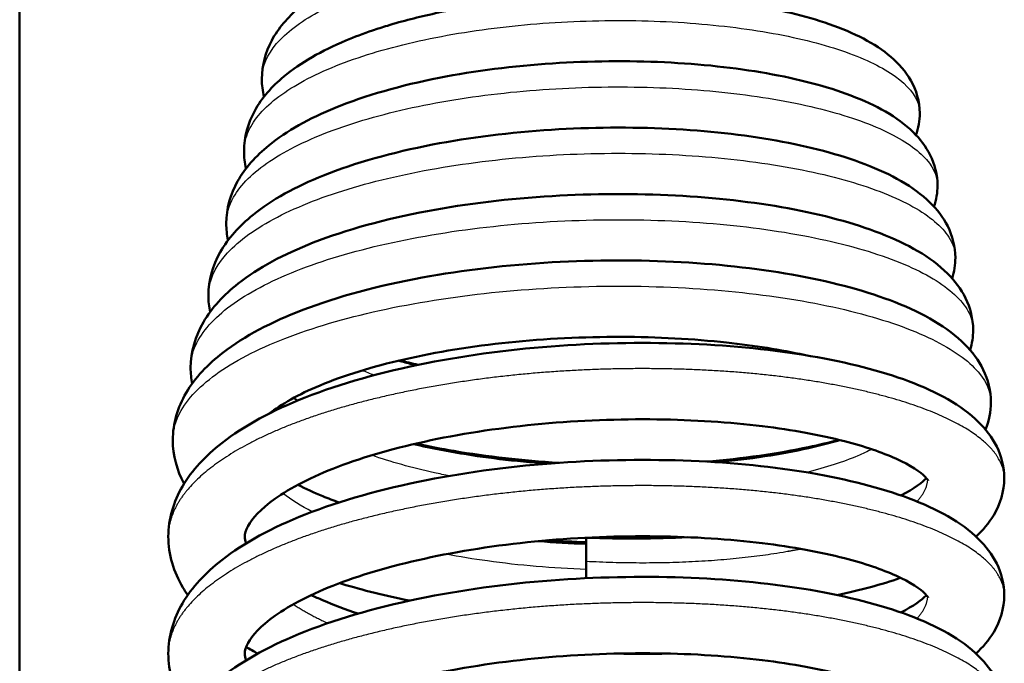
# Model space of a CAD drawing. Header units: millimetres. Extents: x 247 to 1050, y 34 to 1073.
# Tile 18 of 58: x 326 to 342, y 153 to 164. Entities that reach past the tile are written whole.
import ezdxf

# ---------------------------------------------------------------- set-up
doc = ezdxf.new("R2010")
doc.units = ezdxf.units.MM
doc.header["$LTSCALE"] = 0.75
doc.layers.add('Visible', color=7, linetype='Continuous', lineweight=50)
doc.layers.add('Visible Narrow', color=7, linetype='Continuous', lineweight=25)

msp = doc.modelspace()

# ---------------------------------------------------------------- linework, layer by layer
at = {"layer": 'Visible'}
msp.add_line((325.552, 100.994, 38.834), (325.552, 184.167, 38.834), dxfattribs=at)
at = {"layer": 'Visible', "extrusion": (-1, -9.59575e-30, 1.22465e-16)}
msp.add_arc((-155.016, 9.022, -335.177), 0.65, 109.2089, 160.3534, dxfattribs=at)
at = {"layer": 'Visible', "extrusion": (-1, -2.32467e-29, 1.22465e-16)}
msp.add_arc((-155.016, 9.022, -335.177), 0.65, 102.5831, 109.2089, dxfattribs=at)
at = {"layer": 'Visible', "extrusion": (-1, 1.19876e-28, 1.22465e-16)}
msp.add_arc((-154.874, 9.072, -335.177), 0.65, 109.2089, 115.8347, dxfattribs=at)
at = {"layer": 'Visible', "extrusion": (-1, 7.37246e-30, 1.22465e-16)}
msp.add_arc((-154.874, 9.072, -335.177), 0.65, 95.8085, 109.2089, dxfattribs=at)
at = {"layer": 'Visible'}
for points, knots in [([(329.666, 163.424, 12.872), (329.666, 163.651, 13.161), (329.728, 163.878, 13.455), (329.946, 164.287, 14.058), (330.107, 164.472, 14.372), (330.562, 164.862, 15.098), (330.892, 165.053, 15.504), (331.551, 165.338, 16.114), (331.857, 165.444, 16.345), (332.185, 165.537, 16.543)], [0, 0, 0, 0, 0.1103396, 0.1103396, 0.2282409, 0.2282409, 0.3925253, 0.3925253, 0.5107043, 0.5107043, 0.5107043, 0.5107043]), ([(329.363, 162.196, 13.3), (329.363, 162.436, 13.616), (329.431, 162.676, 13.935), (329.666, 163.104, 14.586), (329.837, 163.295, 14.923), (330.324, 163.702, 15.701), (330.681, 163.903, 16.138), (331.238, 164.137, 16.647), (331.389, 164.194, 16.772), (331.629, 164.275, 16.951), (331.713, 164.302, 17.01), (332.055, 164.407, 17.239), (332.328, 164.477, 17.391), (333.178, 164.661, 17.778), (333.799, 164.751, 17.949), (335.027, 164.85, 18.076), (335.649, 164.865, 18.043), (336.825, 164.826, 17.794), (337.395, 164.774, 17.578), (338.428, 164.61, 16.992), (338.902, 164.496, 16.614), (339.725, 164.208, 15.741), (340.078, 164.032, 15.228), (340.485, 163.683, 14.459), (340.602, 163.552, 14.205), (340.782, 163.235, 13.694), (340.841, 163.038, 13.434), (340.841, 162.842, 13.178)], [0, 0, 0, 0, 0.118809, 0.118809, 0.244093, 0.244093, 0.420174, 0.420174, 0.481292, 0.481292, 0.513067, 0.513067, 0.608677, 0.608677, 0.798475, 0.798475, 0.980212, 0.980212, 1.159229, 1.159229, 1.33986, 1.33986, 1.529666, 1.529666, 1.621204, 1.621204, 1.718114, 1.718114, 1.718114, 1.718114]), ([(329.061, 160.968, 13.726), (329.061, 161.218, 14.064), (329.132, 161.467, 14.407), (329.382, 161.915, 15.107), (329.565, 162.115, 15.471), (330.087, 162.541, 16.307), (330.47, 162.752, 16.772), (331.422, 163.142, 17.634), (332.027, 163.314, 18.021), (333.282, 163.561, 18.541), (333.942, 163.645, 18.697), (335.236, 163.73, 18.787), (335.887, 163.736, 18.731), (337.115, 163.678, 18.429), (337.708, 163.614, 18.181), (338.776, 163.425, 17.529), (339.263, 163.298, 17.115), (340.102, 162.978, 16.164), (340.458, 162.784, 15.609), (340.844, 162.406, 14.817), (340.945, 162.277, 14.576), (341.096, 161.974, 14.093), (341.143, 161.794, 13.847), (341.143, 161.614, 13.604)], [0, 0, 0, 0, 0.125999, 0.125999, 0.260347, 0.260347, 0.448072, 0.448072, 0.663055, 0.663055, 0.86223, 0.86223, 1.053123, 1.053123, 1.241922, 1.241922, 1.432898, 1.432898, 1.634279, 1.634279, 1.720734, 1.720734, 1.811443, 1.811443, 1.811443, 1.811443]), ([(328.758, 159.741, 14.155), (328.758, 159.999, 14.512), (328.833, 160.255, 14.874), (329.093, 160.719, 15.618), (329.286, 160.928, 16.005), (329.837, 161.373, 16.895), (330.242, 161.593, 17.388), (331.247, 161.997, 18.295), (331.882, 162.175, 18.7), (333.198, 162.43, 19.245), (333.891, 162.516, 19.408), (335.25, 162.603, 19.502), (335.934, 162.608, 19.443), (337.223, 162.544, 19.126), (337.847, 162.476, 18.865), (338.969, 162.275, 18.179), (339.481, 162.14, 17.744), (340.36, 161.803, 16.745), (340.732, 161.599, 16.164), (341.134, 161.208, 15.325), (341.239, 161.073, 15.07), (341.397, 160.758, 14.554), (341.446, 160.572, 14.291), (341.446, 160.386, 14.031)], [0, 0, 0, 0, 0.13202, 0.13202, 0.274284, 0.274284, 0.472984, 0.472984, 0.698083, 0.698083, 0.907088, 0.907088, 1.107594, 1.107594, 1.30607, 1.30607, 1.506809, 1.506809, 1.717869, 1.717869, 1.809396, 1.809396, 1.905279, 1.905279, 1.905279, 1.905279]), ([(328.456, 158.514, 14.584), (328.456, 158.784, 14.968), (328.537, 159.055, 15.358), (328.816, 159.537, 16.153), (329.019, 159.753, 16.564), (329.605, 160.215, 17.506), (330.037, 160.445, 18.03), (331.101, 160.862, 18.977), (331.766, 161.044, 19.396), (333.145, 161.304, 19.957), (333.87, 161.391, 20.124), (335.295, 161.476, 20.216), (336.012, 161.479, 20.15), (337.364, 161.407, 19.811), (338.017, 161.333, 19.534), (339.191, 161.118, 18.809), (339.725, 160.974, 18.349), (340.639, 160.618, 17.297), (341.025, 160.403, 16.686), (341.435, 159.995, 15.807), (341.541, 159.857, 15.541), (341.7, 159.536, 15.004), (341.748, 159.348, 14.731), (341.748, 159.159, 14.461)], [0, 0, 0, 0, 0.141122, 0.141122, 0.291158, 0.291158, 0.501685, 0.501685, 0.73652, 0.73652, 0.955063, 0.955063, 1.165466, 1.165466, 1.373861, 1.373861, 1.584524, 1.584524, 1.805489, 1.805489, 1.900116, 1.900116, 1.998998, 1.998998, 1.998998, 1.998998]), ([(328.153, 157.285, 15.009), (328.153, 157.566, 15.418), (328.237, 157.845, 15.832), (328.532, 158.348, 16.677), (328.748, 158.574, 17.117), (329.37, 159.055, 18.117), (329.829, 159.294, 18.668), (330.95, 159.724, 19.656), (331.645, 159.911, 20.089), (333.085, 160.176, 20.667), (333.841, 160.265, 20.838), (335.329, 160.349, 20.929), (336.079, 160.35, 20.859), (337.494, 160.271, 20.5), (338.176, 160.192, 20.208), (339.403, 159.963, 19.444), (339.96, 159.811, 18.961), (340.912, 159.436, 17.856), (341.312, 159.21, 17.215), (341.734, 158.785, 16.294), (341.842, 158.643, 16.017), (342.002, 158.315, 15.456), (342.051, 158.124, 15.17), (342.051, 157.931, 14.887)], [0, 0, 0, 0, 0.148636, 0.148636, 0.308107, 0.308107, 0.530197, 0.530197, 0.774617, 0.774617, 1.002395, 1.002395, 1.222522, 1.222522, 1.44079, 1.44079, 1.661407, 1.661407, 1.892553, 1.892553, 1.990856, 1.990856, 2.093388, 2.093388, 2.093388, 2.093388]), ([(328.077, 155.647, 15.633), (328.077, 155.944, 16.061), (328.166, 156.241, 16.495), (328.479, 156.777, 17.378), (328.709, 157.019, 17.834), (329.364, 157.532, 18.854), (329.845, 157.79, 19.407), (331.002, 158.247, 20.38), (331.71, 158.444, 20.8), (333.177, 158.735, 21.355), (333.951, 158.836, 21.513), (335.47, 158.941, 21.577), (336.235, 158.951, 21.49), (337.675, 158.892, 21.094), (338.368, 158.822, 20.782), (339.617, 158.607, 19.975), (340.182, 158.463, 19.464), (341.143, 158.103, 18.307), (341.546, 157.884, 17.643), (341.964, 157.471, 16.696), (342.07, 157.334, 16.416), (342.229, 157.016, 15.854), (342.277, 156.829, 15.569), (342.277, 156.641, 15.286)], [0, 0, 0, 0, 0.156441, 0.156441, 0.323689, 0.323689, 0.551414, 0.551414, 0.797716, 0.797716, 1.030097, 1.030097, 1.254963, 1.254963, 1.47839, 1.47839, 1.705488, 1.705488, 1.942277, 1.942277, 2.040006, 2.040006, 2.141822, 2.141822, 2.141822, 2.141822]), ([(338.878, 158.734, 19.581), (338.48, 158.821, 19.902), (338.032, 158.893, 20.172), (336.996, 159.006, 20.628), (336.382, 159.039, 20.791), (335.133, 159.042, 20.93), (334.482, 159.01, 20.901), (333.237, 158.882, 20.651), (332.628, 158.783, 20.425), (331.545, 158.535, 19.807), (331.053, 158.383, 19.409), (330.287, 158.063, 18.52), (329.989, 157.893, 18.027), (329.791, 157.737, 17.5)], [0.534496, 0.534496, 0.534496, 0.534496, 0.689677, 0.689677, 0.875854, 0.875854, 1.06668, 1.06668, 1.25853, 1.25853, 1.448275, 1.448275, 1.623324, 1.623324, 1.623324, 1.623324]), ([(331.989, 158.637, 9.785), (332.062, 158.616, 9.733), (332.137, 158.596, 9.683), (332.238, 158.571, 9.618), (332.264, 158.564, 9.602), (332.29, 158.558, 9.586)], [0.5123818, 0.5123818, 0.5123818, 0.5123818, 0.53998484, 0.53998484, 0.54929069, 0.54929069, 0.54929069, 0.54929069]), ([(340.984, 156.599, 16.063), (340.984, 156.599, 16.356), (340.972, 156.623, 16.647), (340.858, 156.739, 17.477), (340.687, 156.86, 18.008), (340.205, 157.076, 18.928), (339.906, 157.179, 19.336), (339.157, 157.371, 20.114), (338.681, 157.461, 20.476), (337.612, 157.591, 21.07), (336.999, 157.631, 21.295), (335.735, 157.646, 21.552), (335.067, 157.622, 21.584), (333.77, 157.503, 21.445), (333.124, 157.407, 21.271), (331.952, 157.159, 20.742), (331.409, 157.005, 20.381), (330.516, 156.664, 19.529), (330.148, 156.473, 19.032), (329.645, 156.116, 17.982), (329.495, 155.947, 17.418), (329.388, 155.75, 16.446), (329.377, 155.696, 16.038), (329.377, 155.647, 15.633)], [0.077432, 0.077432, 0.077432, 0.077432, 0.164692, 0.164692, 0.33105, 0.33105, 0.48291, 0.48291, 0.660271, 0.660271, 0.85169, 0.85169, 1.047346, 1.047346, 1.244617, 1.244617, 1.440147, 1.440147, 1.628718, 1.628718, 1.805501, 1.805501, 1.928183, 1.928183, 1.928183, 1.928183]), ([(332.247, 157.218, 9.701), (332.699, 157.113, 9.441), (333.196, 157.027, 9.241), (333.973, 156.933, 9.044), (334.247, 156.907, 8.995), (334.522, 156.887, 8.965)], [0.5935465, 0.5935465, 0.5935465, 0.5935465, 0.7529268, 0.7529268, 0.8358706, 0.8358706, 0.8358706, 0.8358706]), ([(334.709, 156.901, 8.801), (334.101, 156.938, 8.84), (333.494, 157.005, 8.964), (332.707, 157.139, 9.242), (332.491, 157.18, 9.331), (332.282, 157.226, 9.432)], [1.0311868, 1.0311868, 1.0311868, 1.0311868, 1.213951, 1.213951, 1.2847321, 1.2847321, 1.2847321, 1.2847321]), ([(339.467, 157.291, 10.394), (339.303, 157.247, 10.254), (339.131, 157.205, 10.12), (338.426, 157.055, 9.625), (337.831, 156.971, 9.326), (337.209, 156.921, 9.121)], [0.5159009, 0.5159009, 0.5159009, 0.5159009, 0.5819707, 0.5819707, 0.7784197, 0.7784197, 0.7784197, 0.7784197]), ([(337.387, 156.911, 9.347), (337.952, 156.963, 9.569), (338.487, 157.046, 9.882), (339.138, 157.192, 10.421), (339.316, 157.238, 10.59), (339.482, 157.287, 10.77)], [1.1267267, 1.1267267, 1.1267267, 1.1267267, 1.3094588, 1.3094588, 1.3838498, 1.3838498, 1.3838498, 1.3838498]), ([(328.077, 153.659, 16.325), (328.077, 153.956, 16.753), (328.166, 154.253, 17.188), (328.479, 154.789, 18.07), (328.709, 155.031, 18.527), (329.364, 155.544, 19.547), (329.845, 155.802, 20.1), (331.002, 156.259, 21.073), (331.71, 156.456, 21.492), (333.177, 156.747, 22.048), (333.951, 156.848, 22.206), (335.47, 156.953, 22.269), (336.235, 156.963, 22.183), (337.675, 156.904, 21.787), (338.368, 156.834, 21.475), (339.617, 156.619, 20.668), (340.182, 156.475, 20.157), (341.143, 156.115, 19), (341.546, 155.896, 18.336), (341.964, 155.483, 17.388), (342.07, 155.346, 17.109), (342.229, 155.028, 16.547), (342.277, 154.84, 16.262), (342.277, 154.653, 15.979)], [0, 0, 0, 0, 0.156441, 0.156441, 0.323689, 0.323689, 0.551414, 0.551414, 0.797716, 0.797716, 1.030097, 1.030097, 1.254963, 1.254963, 1.47839, 1.47839, 1.705488, 1.705488, 1.942277, 1.942277, 2.040006, 2.040006, 2.141822, 2.141822, 2.141822, 2.141822]), ([(340.518, 156.347, 12.249), (340.518, 156.347, 12.249), (340.519, 156.347, 12.25), (340.75, 156.46, 12.736), (340.899, 156.578, 13.271), (340.954, 156.641, 13.815)], [0.1855014, 0.1855014, 0.1855014, 0.1855014, 0.1857563, 0.1857563, 0.3504881, 0.3504881, 0.3504881, 0.3504881]), ([(342.277, 156.641, 15.286), (342.277, 156.417, 14.949), (342.207, 156.195, 14.607), (342.016, 155.875, 14.01), (341.913, 155.755, 13.754), (341.797, 155.647, 13.5)], [0, 0, 0, 0, 0.1214535, 0.1214535, 0.2111738, 0.2111738, 0.2111738, 0.2111738]), ([(330.279, 156.527, 11.565), (330.407, 156.461, 11.371), (330.549, 156.395, 11.185), (330.791, 156.296, 10.912), (330.883, 156.261, 10.815), (330.978, 156.227, 10.722)], [0.3680877, 0.3680877, 0.3680877, 0.3680877, 0.4403064, 0.4403064, 0.4814913, 0.4814913, 0.4814913, 0.4814913]), ([(328.407, 154.653, 14.107), (328.378, 154.694, 14.179), (328.351, 154.737, 14.25), (328.17, 155.043, 14.755), (328.077, 155.344, 15.197), (328.077, 155.647, 15.633)], [1.9564483, 1.9564483, 1.9564483, 1.9564483, 1.9826971, 1.9826971, 2.1417719, 2.1417719, 2.1417719, 2.1417719]), ([(340.984, 154.611, 16.756), (340.984, 154.611, 17.048), (340.972, 154.635, 17.34), (340.858, 154.751, 18.169), (340.687, 154.871, 18.701), (340.205, 155.088, 19.621), (339.906, 155.191, 20.029), (339.157, 155.383, 20.807), (338.681, 155.473, 21.169), (337.612, 155.603, 21.762), (336.999, 155.643, 21.987), (335.735, 155.658, 22.245), (335.067, 155.634, 22.276), (333.77, 155.515, 22.138), (333.124, 155.419, 21.964), (331.952, 155.171, 21.435), (331.409, 155.017, 21.074), (330.516, 154.676, 20.221), (330.148, 154.485, 19.724), (329.645, 154.128, 18.674), (329.495, 153.959, 18.111), (329.388, 153.762, 17.138), (329.377, 153.708, 16.731), (329.377, 153.659, 16.325)], [0.077432, 0.077432, 0.077432, 0.077432, 0.164692, 0.164692, 0.33105, 0.33105, 0.48291, 0.48291, 0.660271, 0.660271, 0.85169, 0.85169, 1.047346, 1.047346, 1.244617, 1.244617, 1.440147, 1.440147, 1.628718, 1.628718, 1.805501, 1.805501, 1.928183, 1.928183, 1.928183, 1.928183]), ([(328.077, 151.671, 17.018), (328.077, 151.968, 17.446), (328.166, 152.265, 17.88), (328.479, 152.801, 18.763), (328.709, 153.043, 19.219), (329.364, 153.556, 20.239), (329.845, 153.814, 20.792), (331.002, 154.271, 21.765), (331.71, 154.468, 22.185), (333.177, 154.759, 22.74), (333.951, 154.86, 22.899), (335.47, 154.965, 22.962), (336.235, 154.975, 22.875), (337.675, 154.916, 22.479), (338.368, 154.846, 22.167), (339.617, 154.631, 21.361), (340.182, 154.487, 20.85), (341.143, 154.127, 19.693), (341.546, 153.908, 19.028), (341.964, 153.495, 18.081), (342.07, 153.358, 17.802), (342.229, 153.04, 17.24), (342.277, 152.852, 16.954), (342.277, 152.665, 16.672)], [0, 0, 0, 0, 0.156441, 0.156441, 0.323689, 0.323689, 0.551414, 0.551414, 0.797716, 0.797716, 1.030097, 1.030097, 1.254963, 1.254963, 1.47839, 1.47839, 1.705488, 1.705488, 1.942277, 1.942277, 2.040006, 2.040006, 2.141822, 2.141822, 2.141822, 2.141822]), ([(340.518, 154.946, 11.517), (340.516, 154.945, 11.514), (340.513, 154.945, 11.512), (340.192, 154.833, 11.146), (339.832, 154.735, 10.808), (339.44, 154.653, 10.509)], [0.4576433, 0.4576433, 0.4576433, 0.4576433, 0.4587151, 0.4587151, 0.607494, 0.607494, 0.607494, 0.607494]), ([(332.177, 154.558, 9.7), (331.771, 154.64, 9.882), (331.384, 154.736, 10.102), (331.012, 154.848, 10.36), (330.999, 154.852, 10.369), (330.987, 154.855, 10.378)], [0.3096745, 0.3096745, 0.3096745, 0.3096745, 0.4446775, 0.4446775, 0.4494833, 0.4494833, 0.4494833, 0.4494833]), ([(330.505, 154.653, 11.805), (330.567, 154.623, 11.728), (330.632, 154.594, 11.653), (330.884, 154.486, 11.377), (331.087, 154.41, 11.186), (331.304, 154.338, 11.012)], [0.4197401, 0.4197401, 0.4197401, 0.4197401, 0.4506737, 0.4506737, 0.5364164, 0.5364164, 0.5364164, 0.5364164]), ([(340.518, 154.359, 12.941), (340.739, 154.466, 13.404), (340.884, 154.577, 13.909), (340.948, 154.646, 14.451), (340.951, 154.649, 14.479), (340.954, 154.653, 14.508)], [1.6162317, 1.6162317, 1.6162317, 1.6162317, 1.7726953, 1.7726953, 1.7812733, 1.7812733, 1.7812733, 1.7812733]), ([(342.277, 154.653, 15.979), (342.277, 154.429, 15.642), (342.207, 154.207, 15.299), (342.016, 153.887, 14.703), (341.913, 153.767, 14.447), (341.797, 153.659, 14.192)], [0, 0, 0, 0, 0.1214535, 0.1214535, 0.2111738, 0.2111738, 0.2111738, 0.2111738]), ([(328.407, 152.665, 14.8), (328.378, 152.706, 14.871), (328.351, 152.749, 14.943), (328.17, 153.054, 15.448), (328.077, 153.356, 15.89), (328.077, 153.659, 16.325)], [1.9564483, 1.9564483, 1.9564483, 1.9564483, 1.9826971, 1.9826971, 2.1417719, 2.1417719, 2.1417719, 2.1417719]), ([(340.984, 152.623, 17.448), (340.984, 152.623, 17.741), (340.972, 152.647, 18.032), (340.858, 152.763, 18.862), (340.687, 152.883, 19.394), (340.205, 153.1, 20.313), (339.906, 153.203, 20.721), (339.157, 153.395, 21.5), (338.681, 153.485, 21.862), (337.612, 153.615, 22.455), (336.999, 153.655, 22.68), (335.735, 153.67, 22.938), (335.067, 153.646, 22.969), (333.77, 153.527, 22.83), (333.124, 153.431, 22.657), (331.952, 153.183, 22.128), (331.409, 153.029, 21.767), (330.516, 152.688, 20.914), (330.148, 152.497, 20.417), (329.645, 152.14, 19.367), (329.495, 151.971, 18.804), (329.388, 151.774, 17.831), (329.377, 151.72, 17.424), (329.377, 151.671, 17.018)], [0.077432, 0.077432, 0.077432, 0.077432, 0.164692, 0.164692, 0.33105, 0.33105, 0.48291, 0.48291, 0.660271, 0.660271, 0.85169, 0.85169, 1.047346, 1.047346, 1.244617, 1.244617, 1.440147, 1.440147, 1.628718, 1.628718, 1.805501, 1.805501, 1.928183, 1.928183, 1.928183, 1.928183])]:
    msp.add_open_spline(points, degree=3, knots=knots, dxfattribs=at)
for points in [[(329.702, 163.12, 12.48), (329.678, 163.219, 12.611), (329.666, 163.321, 12.742), (329.666, 163.424, 12.872)], [(340.841, 162.842, 13.178), (340.841, 162.715, 13.013), (340.817, 162.589, 12.847), (340.775, 162.471, 12.679)], [(329.397, 161.901, 12.907), (329.375, 161.998, 13.039), (329.363, 162.097, 13.17), (329.363, 162.196, 13.3)], [(341.143, 161.614, 13.604), (341.143, 161.491, 13.439), (341.122, 161.368, 13.273), (341.083, 161.253, 13.105)], [(329.091, 160.682, 13.336), (329.071, 160.776, 13.466), (329.061, 160.872, 13.597), (329.061, 160.968, 13.726)], [(341.446, 160.386, 14.031), (341.446, 160.267, 13.865), (341.426, 160.147, 13.698), (341.39, 160.035, 13.53)], [(328.786, 159.462, 13.766), (328.768, 159.554, 13.896), (328.758, 159.647, 14.026), (328.758, 159.741, 14.155)], [(341.748, 159.159, 14.461), (341.748, 159.043, 14.294), (341.73, 158.926, 14.126), (341.697, 158.816, 13.957)], [(332.323, 158.565, 9.305), (332.216, 158.589, 9.358), (332.112, 158.615, 9.414), (332.009, 158.641, 9.473)], [(332.177, 158.586, -37.981), (332.177, 158.59, -37.982), (332.177, 158.595, -37.983), (332.177, 158.599, -37.983)], [(328.481, 158.244, 14.196), (328.465, 158.333, 14.326), (328.456, 158.423, 14.455), (328.456, 158.514, 14.584)], [(330.202, 158.002, 11.884), (330.225, 157.987, 11.836), (330.248, 157.972, 11.788), (330.272, 157.957, 11.741)], [(342.051, 157.931, 14.887), (342.051, 157.771, 14.652), (342.017, 157.611, 14.415), (341.958, 157.465, 14.176)], [(328.345, 156.546, 13.885), (328.224, 156.773, 14.259), (328.153, 157.029, 14.636), (328.153, 157.285, 15.009)], [(338.177, 157.03, -37.693), (338.177, 157.022, -37.692), (338.177, 157.014, -37.691), (338.177, 157.007, -37.689)], [(329.377, 155.647, 15.633), (329.377, 155.613, 15.356), (329.383, 155.578, 15.079), (329.4, 155.533, 14.804)], [(334.363, 155.569, 9.124), (334.633, 155.548, 9.089), (334.906, 155.533, 9.071), (335.177, 155.524, 9.072)], [(335.177, 155.551, 8.93), (334.96, 155.558, 8.928), (334.742, 155.569, 8.937), (334.525, 155.584, 8.956)], [(336.902, 155.636, 9.452), (336.344, 155.608, 9.306), (335.768, 155.605, 9.234), (335.189, 155.628, 9.238)], [(329.597, 153.659, 12.184), (329.529, 153.696, 12.262), (329.463, 153.734, 12.341), (329.399, 153.773, 12.422)], [(329.377, 153.659, 16.325), (329.377, 153.625, 16.049), (329.383, 153.59, 15.771), (329.4, 153.544, 15.496)], [(335.705, 153.659, 9.743), (335.995, 153.652, 9.771), (336.285, 153.652, 9.819), (336.57, 153.659, 9.887)]]:
    msp.add_open_spline(points, degree=3, dxfattribs=at)
at = {"layer": 'Visible Narrow'}
for points, knots in [([(329.666, 163.424, 12.872), (329.666, 163.429, 12.887), (329.666, 163.435, 12.902), (329.666, 163.441, 12.917), (329.67, 163.638, 13.421), (329.755, 163.835, 13.924), (329.917, 164.024, 14.404), (330.078, 164.212, 14.884), (330.315, 164.393, 15.34), (330.618, 164.558, 15.754), (330.921, 164.724, 16.167), (331.29, 164.875, 16.538), (331.708, 165.005, 16.849), (331.791, 165.031, 16.911), (331.877, 165.056, 16.971), (331.964, 165.08, 17.029)], [0.87476982, 0.87476982, 0.87476982, 0.87476982, 0.875, 0.875, 0.875, 0.8828125, 0.8828125, 0.8828125, 0.890625, 0.890625, 0.890625, 0.8984375, 0.8984375, 0.8984375, 0.89999987, 0.89999987, 0.89999987, 0.89999987]), ([(329.363, 162.196, 13.3), (329.363, 162.271, 13.493), (329.374, 162.346, 13.685), (329.396, 162.42, 13.876), (329.457, 162.626, 14.405), (329.601, 162.828, 14.924), (329.823, 163.02, 15.412), (330.045, 163.211, 15.9), (330.345, 163.392, 16.356), (330.709, 163.554, 16.761), (331.072, 163.717, 17.166), (331.5, 163.862, 17.519), (331.974, 163.983, 17.806), (332.447, 164.104, 18.093), (332.966, 164.202, 18.313), (333.508, 164.274, 18.456), (334.049, 164.346, 18.6), (334.614, 164.391, 18.668), (335.177, 164.408, 18.657), (335.741, 164.426, 18.646), (336.303, 164.416, 18.556), (336.839, 164.38, 18.391), (337.376, 164.344, 18.226), (337.886, 164.282, 17.986), (338.35, 164.198, 17.681), (338.813, 164.113, 17.377), (339.23, 164.006, 17.008), (339.581, 163.882, 16.59), (339.932, 163.758, 16.172), (340.218, 163.617, 15.706), (340.427, 163.466, 15.211), (340.636, 163.315, 14.716), (340.768, 163.154, 14.192), (340.818, 162.991, 13.662), (340.833, 162.941, 13.501), (340.841, 162.892, 13.339), (340.841, 162.842, 13.178)], [0.70811732, 0.70811732, 0.70811732, 0.70811732, 0.7109375, 0.7109375, 0.7109375, 0.71875, 0.71875, 0.71875, 0.7265625, 0.7265625, 0.7265625, 0.734375, 0.734375, 0.734375, 0.7421875, 0.7421875, 0.7421875, 0.75, 0.75, 0.75, 0.7578125, 0.7578125, 0.7578125, 0.765625, 0.765625, 0.765625, 0.7734375, 0.7734375, 0.7734375, 0.78125, 0.78125, 0.78125, 0.7890625, 0.7890625, 0.7890625, 0.7914365, 0.7914365, 0.7914365, 0.7914365]), ([(329.061, 160.968, 13.726), (329.061, 161.119, 14.115), (329.103, 161.269, 14.504), (329.187, 161.416, 14.884), (329.309, 161.629, 15.432), (329.518, 161.835, 15.962), (329.804, 162.027, 16.451), (330.09, 162.219, 16.941), (330.454, 162.397, 17.389), (330.879, 162.554, 17.778), (331.304, 162.71, 18.167), (331.791, 162.846, 18.495), (332.319, 162.957, 18.75), (332.846, 163.067, 19.004), (333.414, 163.151, 19.184), (333.997, 163.207, 19.283), (334.581, 163.263, 19.381), (335.18, 163.29, 19.398), (335.769, 163.288, 19.332), (336.358, 163.287, 19.266), (336.938, 163.257, 19.117), (337.482, 163.2, 18.893), (338.027, 163.143, 18.668), (338.536, 163.06, 18.368), (338.989, 162.955, 18.004), (339.442, 162.85, 17.641), (339.838, 162.723, 17.214), (340.161, 162.58, 16.743), (340.484, 162.438, 16.272), (340.734, 162.279, 15.756), (340.9, 162.113, 15.218), (341.061, 161.952, 14.694), (341.143, 161.783, 14.149), (341.143, 161.614, 13.604)], [0.54145326, 0.54145326, 0.54145326, 0.54145326, 0.546875, 0.546875, 0.546875, 0.5546875, 0.5546875, 0.5546875, 0.5625, 0.5625, 0.5625, 0.5703125, 0.5703125, 0.5703125, 0.578125, 0.578125, 0.578125, 0.5859375, 0.5859375, 0.5859375, 0.59375, 0.59375, 0.59375, 0.6015625, 0.6015625, 0.6015625, 0.609375, 0.609375, 0.609375, 0.6171875, 0.6171875, 0.6171875, 0.62478734, 0.62478734, 0.62478734, 0.62478734]), ([(328.758, 159.741, 14.155), (328.758, 159.747, 14.17), (328.758, 159.752, 14.185), (328.758, 159.758, 14.2), (328.763, 159.985, 14.788), (328.861, 160.211, 15.376), (329.048, 160.427, 15.936), (329.235, 160.644, 16.496), (329.511, 160.852, 17.029), (329.864, 161.042, 17.513), (330.216, 161.231, 17.996), (330.645, 161.404, 18.43), (331.132, 161.553, 18.795), (331.619, 161.701, 19.16), (332.164, 161.826, 19.456), (332.743, 161.922, 19.671), (333.322, 162.019, 19.886), (333.935, 162.087, 20.019), (334.555, 162.125, 20.066), (335.176, 162.162, 20.112), (335.804, 162.17, 20.072), (336.413, 162.147, 19.946), (337.022, 162.125, 19.821), (337.612, 162.073, 19.61), (338.157, 161.995, 19.323), (338.702, 161.916, 19.036), (339.202, 161.812, 18.674), (339.636, 161.686, 18.25), (340.071, 161.56, 17.827), (340.439, 161.413, 17.344), (340.726, 161.252, 16.82), (341.013, 161.091, 16.297), (341.219, 160.917, 15.734), (341.334, 160.737, 15.156), (341.408, 160.621, 14.785), (341.446, 160.504, 14.408), (341.446, 160.386, 14.031)], [0.37480238, 0.37480238, 0.37480238, 0.37480238, 0.375, 0.375, 0.375, 0.3828125, 0.3828125, 0.3828125, 0.390625, 0.390625, 0.390625, 0.3984375, 0.3984375, 0.3984375, 0.40625, 0.40625, 0.40625, 0.4140625, 0.4140625, 0.4140625, 0.421875, 0.421875, 0.421875, 0.4296875, 0.4296875, 0.4296875, 0.4375, 0.4375, 0.4375, 0.4453125, 0.4453125, 0.4453125, 0.453125, 0.453125, 0.453125, 0.45813326, 0.45813326, 0.45813326, 0.45813326]), ([(328.456, 158.514, 14.584), (328.456, 158.598, 14.804), (328.468, 158.682, 15.024), (328.493, 158.766, 15.243), (328.562, 159.001, 15.855), (328.729, 159.233, 16.458), (328.985, 159.451, 17.023), (329.241, 159.67, 17.589), (329.587, 159.876, 18.118), (330.007, 160.061, 18.588), (330.427, 160.246, 19.058), (330.922, 160.411, 19.468), (331.469, 160.548, 19.802), (332.017, 160.686, 20.135), (332.617, 160.797, 20.391), (333.244, 160.877, 20.56), (333.871, 160.957, 20.728), (334.525, 161.007, 20.808), (335.177, 161.024, 20.797), (335.83, 161.042, 20.786), (336.481, 161.028, 20.683), (337.103, 160.983, 20.494), (337.724, 160.939, 20.304), (338.317, 160.864, 20.028), (338.854, 160.763, 19.677), (339.392, 160.662, 19.326), (339.875, 160.535, 18.9), (340.282, 160.388, 18.417), (340.69, 160.242, 17.934), (341.022, 160.075, 17.395), (341.265, 159.897, 16.822), (341.509, 159.719, 16.249), (341.663, 159.53, 15.643), (341.721, 159.337, 15.029), (341.739, 159.278, 14.84), (341.748, 159.219, 14.651), (341.748, 159.159, 14.461)], [0.20814705, 0.20814705, 0.20814705, 0.20814705, 0.2109375, 0.2109375, 0.2109375, 0.21875, 0.21875, 0.21875, 0.2265625, 0.2265625, 0.2265625, 0.234375, 0.234375, 0.234375, 0.2421875, 0.2421875, 0.2421875, 0.25, 0.25, 0.25, 0.2578125, 0.2578125, 0.2578125, 0.265625, 0.265625, 0.265625, 0.2734375, 0.2734375, 0.2734375, 0.28125, 0.28125, 0.28125, 0.2890625, 0.2890625, 0.2890625, 0.2914677, 0.2914677, 0.2914677, 0.2914677]), ([(328.153, 157.285, 15.009), (328.153, 157.455, 15.454), (328.201, 157.625, 15.899), (328.297, 157.792, 16.334), (328.436, 158.033, 16.965), (328.675, 158.267, 17.575), (329.003, 158.485, 18.138), (329.332, 158.703, 18.702), (329.749, 158.904, 19.219), (330.237, 159.082, 19.667), (330.726, 159.259, 20.115), (331.285, 159.413, 20.495), (331.891, 159.537, 20.789), (332.497, 159.661, 21.083), (333.149, 159.755, 21.292), (333.82, 159.817, 21.406), (334.491, 159.878, 21.521), (335.18, 159.907, 21.542), (335.858, 159.903, 21.468), (336.536, 159.898, 21.393), (337.203, 159.861, 21.224), (337.829, 159.793, 20.968), (338.456, 159.725, 20.711), (339.043, 159.627, 20.367), (339.565, 159.503, 19.95), (340.087, 159.379, 19.533), (340.543, 159.23, 19.044), (340.916, 159.063, 18.503), (341.288, 158.896, 17.961), (341.576, 158.711, 17.369), (341.768, 158.517, 16.75), (341.955, 158.327, 16.145), (342.051, 158.129, 15.516), (342.051, 157.931, 14.887)], [0.04148028, 0.04148028, 0.04148028, 0.04148028, 0.046875, 0.046875, 0.046875, 0.0546875, 0.0546875, 0.0546875, 0.0625, 0.0625, 0.0625, 0.0703125, 0.0703125, 0.0703125, 0.078125, 0.078125, 0.078125, 0.0859375, 0.0859375, 0.0859375, 0.09375, 0.09375, 0.09375, 0.1015625, 0.1015625, 0.1015625, 0.109375, 0.109375, 0.109375, 0.1171875, 0.1171875, 0.1171875, 0.12481543, 0.12481543, 0.12481543, 0.12481543]), ([(340.029, 157.13, 12.264), (339.954, 157.092, 12.137), (339.873, 157.054, 12.013), (339.788, 157.018, 11.893), (339.54, 156.914, 11.543), (339.249, 156.82, 11.223), (338.923, 156.738, 10.939)], [0.138441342, 0.138441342, 0.138441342, 0.138441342, 0.140625, 0.140625, 0.140625, 0.146946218, 0.146946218, 0.146946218, 0.146946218]), ([(332.854, 156.678, 10.022), (332.767, 156.695, 10.06), (332.682, 156.713, 10.1), (332.597, 156.731, 10.143), (332.213, 156.816, 10.335), (331.855, 156.916, 10.571), (331.533, 157.028, 10.843)], [0.178288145, 0.178288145, 0.178288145, 0.178288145, 0.1796875, 0.1796875, 0.1796875, 0.186043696, 0.186043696, 0.186043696, 0.186043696]), ([(335.177, 155.088, 9.685), (334.608, 155.109, 9.683), (334.04, 155.157, 9.761), (333.498, 155.232, 9.914), (333.258, 155.265, 9.982), (333.022, 155.304, 10.065), (332.794, 155.347, 10.161)], [0, 0, 0, 0, 0.0078125, 0.0078125, 0.0078125, 0.01127529, 0.01127529, 0.01127529, 0.01127529])]:
    msp.add_open_spline(points, degree=3, knots=knots, dxfattribs=at)
for points, weights, knots in [([(342.277, 156.641, 15.286), (342.277, 156.96, 16.366), (341.93, 157.263, 17.393), (341.217, 157.886, 19.499), (339.351, 158.232, 20.814), (337.484, 158.579, 22.129), (335.177, 158.48, 22.164), (332.871, 158.38, 22.199), (331.004, 157.835, 20.953), (329.138, 157.289, 19.707), (328.425, 156.468, 17.67), (328.077, 156.068, 16.677), (328.077, 155.647, 15.633)], [0.975528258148, 0.975528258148, 1, 0.951056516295, 1, 0.951056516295, 1, 0.951056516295, 1, 0.951056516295, 1, 0.975528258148, 0.975528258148], [0.01315789, 0.01315789, 0.01315789, 0.01578947, 0.01578947, 0.02105263, 0.02105263, 0.02631579, 0.02631579, 0.03157895, 0.03157895, 0.03684211, 0.03684211, 0.03947368, 0.03947368, 0.03947368]), ([(342.277, 154.653, 15.979), (342.277, 154.972, 17.059), (341.93, 155.275, 18.085), (341.217, 155.898, 20.192), (339.351, 156.244, 21.507), (337.484, 156.591, 22.822), (335.177, 156.492, 22.857), (332.871, 156.392, 22.891), (331.004, 155.847, 21.646), (329.138, 155.301, 20.4), (328.425, 154.48, 18.362), (328.077, 154.08, 17.369), (328.077, 153.659, 16.325)], [0.975528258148, 0.975528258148, 1, 0.951056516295, 1, 0.951056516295, 1, 0.951056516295, 1, 0.951056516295, 1, 0.975528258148, 0.975528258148], [0.06578947, 0.06578947, 0.06578947, 0.06842105, 0.06842105, 0.07368421, 0.07368421, 0.07894737, 0.07894737, 0.08421053, 0.08421053, 0.08947368, 0.08947368, 0.09210526, 0.09210526, 0.09210526]), ([(335.177, 155.229, 9.636), (337.062, 155.13, 9.671), (338.587, 155.395, 10.751), (338.705, 155.416, 10.836), (338.82, 155.438, 10.925)], [1, 0.951056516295, 1, 0.996004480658, 0.992661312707], [0, 0, 0, 0.005263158, 0.005263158, 0.005692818, 0.005692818, 0.005692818]), ([(342.277, 152.665, 16.672), (342.277, 152.984, 17.751), (341.93, 153.287, 18.778), (341.217, 153.91, 20.885), (339.351, 154.256, 22.2), (337.484, 154.603, 23.515), (335.177, 154.504, 23.549), (332.871, 154.404, 23.584), (331.004, 153.859, 22.338), (329.138, 153.313, 21.092), (328.425, 152.492, 19.055), (328.077, 152.091, 18.062), (328.077, 151.671, 17.018)], [0.975528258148, 0.975528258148, 1, 0.951056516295, 1, 0.951056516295, 1, 0.951056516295, 1, 0.951056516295, 1, 0.975528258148, 0.975528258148], [0.11842105, 0.11842105, 0.11842105, 0.12105263, 0.12105263, 0.12631579, 0.12631579, 0.13157895, 0.13157895, 0.13684211, 0.13684211, 0.14210526, 0.14210526, 0.14473684, 0.14473684, 0.14473684])]:
    msp.add_rational_spline(points, weights, degree=2, knots=knots, dxfattribs=at)
for points in [[(331.573, 158.389, 10.77), (331.504, 158.415, 10.835), (331.436, 158.443, 10.901), (331.37, 158.47, 10.969)], [(330.055, 157.863, 12.927), (330.044, 157.875, 12.957), (330.033, 157.887, 12.987), (330.023, 157.898, 13.016)], [(333.977, 156.96, -35.889), (333.977, 156.952, -35.888), (333.977, 156.943, -35.887), (333.977, 156.935, -35.885)], [(330.521, 156.068, 11.905), (330.331, 156.166, 12.153), (330.164, 156.27, 12.416), (330.022, 156.378, 12.69)], [(336.377, 153.662, -35.368), (336.377, 153.66, -35.368), (336.377, 153.658, -35.367), (336.377, 153.655, -35.367)]]:
    msp.add_open_spline(points, degree=3, dxfattribs=at)
for points, weights in [([(340.793, 156.244, 13.888), (340.964, 156.425, 14.526), (340.977, 156.612, 15.185)], [0.991290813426, 0.976654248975, 0.97560869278]), ([(329.377, 155.647, 15.633), (329.377, 155.586, 15.485), (329.386, 155.524, 15.338)], [0.975528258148, 0.975528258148, 0.976262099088]), ([(340.793, 154.256, 14.581), (340.964, 154.437, 15.219), (340.977, 154.624, 15.877)], [0.991290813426, 0.976654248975, 0.97560869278]), ([(330.201, 154.497, 12.879), (330.458, 154.327, 12.483), (330.785, 154.175, 12.134)], [0.977464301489, 0.973716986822, 0.97722279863]), ([(329.377, 153.659, 16.325), (329.377, 153.597, 16.178), (329.386, 153.536, 16.031)], [0.975528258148, 0.975528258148, 0.976262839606])]:
    msp.add_rational_spline(points, weights, degree=2, dxfattribs=at)

doc.saveas('drawing.dxf')
